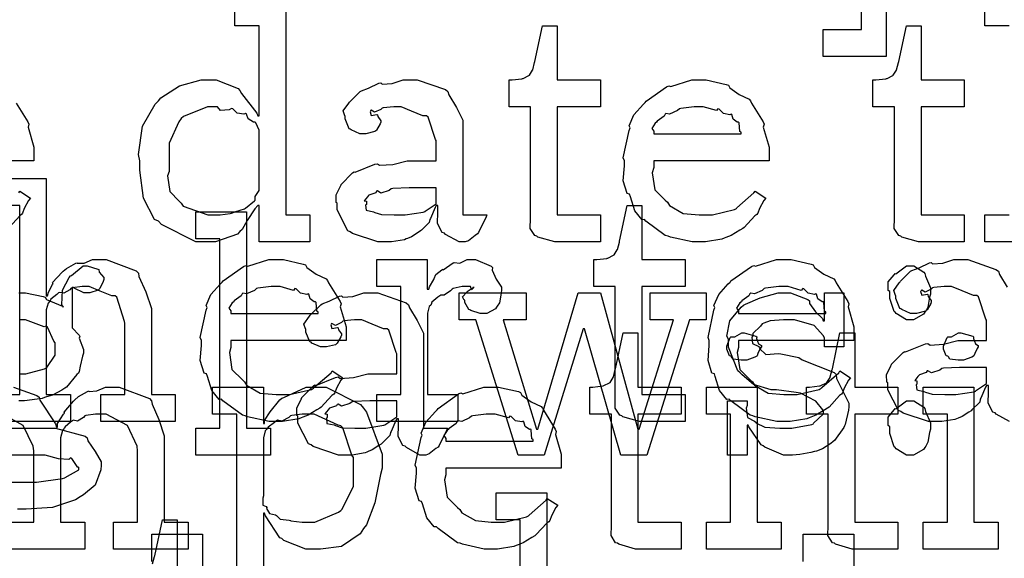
# Model space of a CAD drawing. Extents: x 0 to 8.5, y 0 to 11.
# Tile 165 of 256: x 3.995 to 4.5, y 5.087 to 5.364. Entities that reach past the tile are written whole.
import ezdxf

# ---------------------------------------------------------------- set-up
doc = ezdxf.new("R2010")
doc.units = 0
doc.layers.get('0').update_dxf_attribs({"linetype": 'CONTINUOUS'})

msp = doc.modelspace()

# ---------------------------------------------------------------- linework, layer by layer
at = {"color": 0}
for points in [[(4.40744, 5.3591), (4.42719, 5.3591), (4.42719, 5.4841), (4.40744, 5.4841), (4.40744, 5.49799), (4.43978, 5.49799), (4.43978, 5.34521), (4.40744, 5.34521), (4.40744, 5.3591)], [(4.27263, 5.24989), (4.26958, 5.24989), (4.26101, 5.25244), (4.26047, 5.25293), (4.25944, 5.25319), (4.25706, 5.25689), (4.25722, 5.2621), (4.25722, 5.26378), (4.25722, 5.31933), (4.24615, 5.31933), (4.24615, 5.33322), (4.24767, 5.33322), (4.24767, 5.33322), (4.25276, 5.33376), (4.2531, 5.33388), (4.25342, 5.33393), (4.25635, 5.33544), (4.25657, 5.33561), (4.25657, 5.33561), (4.25819, 5.33817), (4.25831, 5.33843), (4.25831, 5.33843), (4.25928, 5.34218), (4.25939, 5.34256), (4.26329, 5.361), (4.27089, 5.361), (4.27089, 5.33322), (4.29303, 5.33322), (4.29303, 5.31933), (4.27089, 5.31933), (4.27089, 5.26378), (4.29303, 5.26378), (4.29303, 5.24989), (4.29204, 5.24989), (4.28982, 5.24989), (4.28911, 5.24989), (4.28787, 5.24989), (4.28504, 5.24989), (4.28413, 5.24989), (4.28271, 5.24989), (4.27951, 5.24989), (4.27849, 5.24989), (4.27701, 5.24989), (4.27371, 5.24989), (4.27263, 5.24989)], [(4.45947, 5.24989), (4.45643, 5.24989), (4.44786, 5.25244), (4.44732, 5.25293), (4.44629, 5.25319), (4.4439, 5.25689), (4.44407, 5.2621), (4.44407, 5.26378), (4.44407, 5.31933), (4.433, 5.31933), (4.433, 5.33322), (4.43451, 5.33322), (4.43451, 5.33322), (4.43961, 5.33376), (4.43994, 5.33388), (4.44026, 5.33393), (4.44319, 5.33544), (4.44342, 5.33561), (4.44342, 5.33561), (4.44504, 5.33817), (4.44515, 5.33843), (4.44515, 5.33843), (4.44613, 5.34218), (4.44624, 5.34256), (4.45014, 5.361), (4.45774, 5.361), (4.45774, 5.33322), (4.47987, 5.33322), (4.47987, 5.31933), (4.45774, 5.31933), (4.45774, 5.26378), (4.47987, 5.26378), (4.47987, 5.24989), (4.47889, 5.24989), (4.47667, 5.24989), (4.47597, 5.24989), (4.47472, 5.24989), (4.4719, 5.24989), (4.47097, 5.24989), (4.46957, 5.24989), (4.46636, 5.24989), (4.46533, 5.24989), (4.46386, 5.24989), (4.46056, 5.24989), (4.45947, 5.24989)], [(4.18354, 5.24989), (4.17882, 5.24989), (4.16581, 5.25424), (4.16465, 5.2551), (4.16342, 5.25558), (4.15793, 5.26633), (4.15793, 5.26986), (4.15739, 5.27013), (4.15733, 5.27403), (4.15956, 5.27854), (4.15989, 5.27919), (4.15978, 5.27929), (4.16585, 5.28549), (4.16661, 5.28592), (4.1671, 5.28569), (4.17731, 5.28982), (4.17854, 5.29004), (4.17969, 5.28928), (4.18653, 5.28965), (4.19385, 5.29156), (4.19635, 5.29156), (4.20871, 5.29156), (4.20871, 5.30197), (4.20839, 5.30251), (4.20454, 5.31407), (4.20372, 5.31478), (4.20188, 5.31478), (4.19607, 5.31706), (4.19069, 5.31933), (4.18896, 5.31933), (4.18696, 5.31933), (4.18153, 5.31879), (4.18093, 5.31868), (4.18028, 5.31793), (4.17714, 5.31651), (4.1754, 5.31754), (4.17507, 5.31739), (4.17507, 5.31717), (4.17481, 5.31685), (4.17535, 5.31489), (4.17822, 5.31543), (4.17854, 5.31521), (4.17871, 5.31429), (4.18028, 5.31222), (4.18028, 5.31153), (4.18001, 5.31054), (4.17811, 5.30729), (4.17768, 5.30697), (4.17725, 5.30658), (4.17269, 5.30544), (4.17117, 5.30544), (4.16954, 5.30544), (4.1651, 5.30746), (4.16465, 5.30783), (4.16411, 5.30806), (4.16206, 5.3131), (4.16206, 5.31478), (4.16189, 5.31478), (4.16103, 5.31722), (4.16385, 5.32118), (4.16422, 5.32172), (4.1645, 5.3221), (4.16965, 5.32715), (4.17031, 5.32758), (4.17031, 5.32753), (4.17399, 5.32889), (4.17931, 5.33149), (4.18028, 5.33171), (4.18099, 5.33094), (4.18619, 5.33132), (4.19185, 5.33322), (4.19374, 5.33322), (4.199, 5.33322), (4.21349, 5.32818), (4.21479, 5.32715), (4.21522, 5.32553), (4.21924, 5.31901), (4.22239, 5.31244), (4.22239, 5.31022), (4.22239, 5.26378), (4.23475, 5.26378), (4.23432, 5.26286), (4.23047, 5.25472), (4.22999, 5.25401), (4.22879, 5.25319), (4.22537, 5.25043), (4.22358, 5.24989), (4.22304, 5.24989), (4.22054, 5.24989), (4.2136, 5.25369), (4.21306, 5.25444), (4.21186, 5.25483), (4.20942, 5.25944), (4.20958, 5.26514), (4.20958, 5.26704), (4.20958, 5.26856), (4.20871, 5.26856), (4.20817, 5.26758), (4.20578, 5.26199), (4.20546, 5.26139), (4.20514, 5.25993), (4.20117, 5.25597), (4.20068, 5.25553), (4.19954, 5.25483), (4.19613, 5.25261), (4.19401, 5.25168), (4.19331, 5.25142), (4.19243, 5.25103), (4.18576, 5.24989), (4.18354, 5.24989)], [(4.34429, 5.24989), (4.34017, 5.24989), (4.329, 5.25244), (4.32781, 5.25293), (4.32639, 5.25319), (4.31646, 5.26053), (4.31565, 5.26139), (4.31446, 5.26133), (4.31071, 5.26594), (4.30849, 5.27317), (4.30806, 5.27442), (4.30681, 5.27479), (4.30479, 5.28131), (4.30544, 5.28901), (4.30544, 5.29156), (4.30479, 5.29313), (4.30778, 5.30724), (4.30826, 5.30849), (4.30783, 5.30951), (4.31028, 5.31515), (4.31521, 5.32064), (4.31608, 5.3215), (4.31657, 5.32226), (4.32704, 5.32969), (4.32824, 5.33018), (4.32921, 5.32981), (4.34, 5.33322), (4.34364, 5.33322), (4.34744, 5.33322), (4.35769, 5.33089), (4.35883, 5.3304), (4.35949, 5.32904), (4.36431, 5.32563), (4.36936, 5.32324), (4.37011, 5.32238), (4.37061, 5.32129), (4.37663, 5.31164), (4.37706, 5.31044), (4.37668, 5.30886), (4.37967, 5.29867), (4.37967, 5.29525), (4.37967, 5.29156), (4.32042, 5.29156), (4.32042, 5.28808), (4.31972, 5.28549), (4.32107, 5.27669), (4.32639, 5.27138), (4.32758, 5.27029), (4.32861, 5.26867), (4.33561, 5.2646), (4.34375, 5.26378), (4.34646, 5.26378), (4.35058, 5.26378), (4.36193, 5.2665), (4.36296, 5.26704), (4.36317, 5.26736), (4.3719, 5.27507), (4.3725, 5.27593), (4.37793, 5.27246), (4.37696, 5.27126), (4.37468, 5.26708), (4.37381, 5.26465), (4.37337, 5.264), (4.3724, 5.26329), (4.36692, 5.25738), (4.36621, 5.25683), (4.36469, 5.25592), (4.36014, 5.25319), (4.35753, 5.25217), (4.35667, 5.25185), (4.35547, 5.25136), (4.34706, 5.24989), (4.34429, 5.24989)], [(4.09586, 5.26378), (4.09782, 5.26378), (4.10303, 5.26454), (4.10368, 5.26465), (4.10368, 5.26465), (4.10579, 5.26563), (4.11029, 5.26699), (4.11083, 5.26725), (4.11083, 5.26725), (4.1155, 5.271), (4.11583, 5.27138), (4.11583, 5.27138), (4.11578, 5.27322), (4.11778, 5.27626), (4.11778, 5.27724), (4.11778, 5.30588), (4.11778, 5.30729), (4.11615, 5.31114), (4.11583, 5.31153), (4.11496, 5.31147), (4.11219, 5.31315), (4.11139, 5.3156), (4.11083, 5.31586), (4.11003, 5.31549), (4.10661, 5.31608), (4.10433, 5.31836), (4.10368, 5.31847), (4.10249, 5.31787), (4.09804, 5.31749), (4.0964, 5.31933), (4.09586, 5.31933), (4.09136, 5.31933), (4.07894, 5.31429), (4.07785, 5.31326), (4.07667, 5.31164), (4.07156, 5.30067), (4.07156, 5.29699), (4.07156, 5.28614), (4.07081, 5.28386), (4.07194, 5.27588), (4.07676, 5.27089), (4.07785, 5.26986), (4.07878, 5.26833), (4.09158, 5.26378), (4.09586, 5.26378)], [(4.32042, 5.30544), (4.36535, 5.30544), (4.36535, 5.30632), (4.36458, 5.30658), (4.36426, 5.31114), (4.36404, 5.31153), (4.36333, 5.31147), (4.36117, 5.31299), (4.36057, 5.31538), (4.36014, 5.31565), (4.35943, 5.31526), (4.35628, 5.31592), (4.35406, 5.31814), (4.3534, 5.31825), (4.35271, 5.31739), (4.34586, 5.31933), (4.34364, 5.31933), (4.34115, 5.31933), (4.33436, 5.31847), (4.33365, 5.31825), (4.33257, 5.31739), (4.32861, 5.3156), (4.32671, 5.31592), (4.32628, 5.31565), (4.32574, 5.31451), (4.32215, 5.31196), (4.32194, 5.31153), (4.32118, 5.31093), (4.3195, 5.30826), (4.32042, 5.30681), (4.32042, 5.30632), (4.32042, 5.30544)], [(4.1894, 5.26378), (4.19282, 5.26378), (4.2021, 5.26525), (4.20307, 5.26551), (4.20301, 5.26568), (4.20871, 5.26947), (4.20871, 5.27072), (4.20871, 5.27767), (4.19786, 5.27767), (4.19482, 5.27767), (4.18653, 5.27735), (4.18571, 5.27724), (4.18463, 5.27636), (4.18033, 5.27501), (4.17854, 5.2761), (4.17811, 5.27593), (4.17774, 5.27512), (4.17421, 5.27399), (4.17399, 5.27376), (4.17339, 5.27317), (4.17182, 5.27111), (4.1729, 5.27083), (4.1729, 5.27072), (4.1729, 5.26921), (4.17253, 5.26878), (4.17279, 5.26617), (4.17649, 5.26535), (4.17725, 5.26508), (4.17725, 5.26508), (4.18072, 5.26394), (4.18722, 5.26378), (4.1894, 5.26378)], [(4.31614, 5.15756), (4.3131, 5.15756), (4.30453, 5.1601), (4.30399, 5.1606), (4.30296, 5.16086), (4.30057, 5.16456), (4.30072, 5.16976), (4.30072, 5.17144), (4.30072, 5.227), (4.28965, 5.227), (4.28965, 5.24089), (4.29118, 5.24089), (4.29118, 5.24089), (4.29628, 5.24143), (4.2966, 5.24154), (4.29693, 5.2416), (4.29986, 5.24311), (4.30007, 5.24328), (4.30007, 5.24328), (4.30171, 5.24582), (4.30181, 5.2461), (4.30181, 5.2461), (4.30279, 5.24983), (4.3029, 5.25022), (4.30681, 5.26867), (4.3144, 5.26867), (4.3144, 5.24089), (4.33653, 5.24089), (4.33653, 5.227), (4.3144, 5.227), (4.3144, 5.17144), (4.33653, 5.17144), (4.33653, 5.15756), (4.33556, 5.15756), (4.33333, 5.15756), (4.33263, 5.15756), (4.33138, 5.15756), (4.32856, 5.15756), (4.32764, 5.15756), (4.32622, 5.15756), (4.32303, 5.15756), (4.322, 5.15756), (4.32053, 5.15756), (4.31722, 5.15756), (4.31614, 5.15756)], [(4.08535, 5.15429), (4.09771, 5.15429), (4.09771, 5.25151), (4.08535, 5.25151), (4.08535, 5.2654), (4.11139, 5.2654), (4.11139, 5.15429), (4.12375, 5.15429), (4.12375, 5.1404), (4.08535, 5.1404), (4.08535, 5.15429)], [(4.12711, 5.15756), (4.12299, 5.15756), (4.11182, 5.1601), (4.11062, 5.1606), (4.10921, 5.16086), (4.09928, 5.16818), (4.09847, 5.16906), (4.09728, 5.169), (4.09353, 5.17361), (4.09131, 5.18083), (4.09088, 5.18207), (4.08963, 5.18246), (4.08762, 5.18896), (4.08826, 5.19667), (4.08826, 5.19922), (4.08762, 5.20079), (4.0906, 5.2149), (4.0911, 5.21615), (4.09065, 5.21718), (4.0931, 5.22282), (4.09804, 5.22831), (4.0989, 5.22917), (4.09939, 5.22993), (4.10986, 5.23736), (4.11106, 5.23785), (4.11203, 5.23747), (4.12283, 5.24089), (4.12646, 5.24089), (4.13026, 5.24089), (4.14051, 5.23856), (4.14165, 5.23807), (4.14231, 5.23671), (4.14714, 5.23329), (4.15218, 5.2309), (4.15294, 5.23004), (4.15343, 5.22894), (4.15944, 5.21929), (4.15989, 5.2181), (4.1595, 5.21653), (4.16249, 5.20632), (4.16249, 5.2029), (4.16249, 5.19922), (4.10325, 5.19922), (4.10325, 5.19575), (4.10254, 5.19314), (4.10389, 5.18435), (4.10921, 5.17904), (4.1104, 5.17796), (4.11143, 5.17632), (4.11843, 5.17225), (4.12657, 5.17144), (4.12929, 5.17144), (4.1334, 5.17144), (4.14475, 5.17415), (4.14578, 5.17469), (4.146, 5.17503), (4.15474, 5.18272), (4.15533, 5.1836), (4.16075, 5.18012), (4.15978, 5.17893), (4.1575, 5.17475), (4.15663, 5.17231), (4.15619, 5.17165), (4.15522, 5.17096), (4.14974, 5.16504), (4.14903, 5.1645), (4.14751, 5.16357), (4.14296, 5.16086), (4.14035, 5.15983), (4.13949, 5.1595), (4.13829, 5.15901), (4.12989, 5.15756), (4.12711, 5.15756)], [(4.17828, 5.17144), (4.19065, 5.17144), (4.19065, 5.227), (4.17828, 5.227), (4.17828, 5.24089), (4.2041, 5.24089), (4.2041, 5.22569), (4.20497, 5.22569), (4.20497, 5.22569), (4.20529, 5.22689), (4.20747, 5.23068), (4.20779, 5.23112), (4.20779, 5.23112), (4.2085, 5.23313), (4.21169, 5.23557), (4.21213, 5.23589), (4.2124, 5.23562), (4.21744, 5.23915), (4.21799, 5.23936), (4.21799, 5.23926), (4.22092, 5.23899), (4.22472, 5.24089), (4.22601, 5.24089), (4.22894, 5.24089), (4.23699, 5.23747), (4.23774, 5.23676), (4.23747, 5.2354), (4.23958, 5.23074), (4.24229, 5.22667), (4.24229, 5.22526), (4.24208, 5.22364), (4.24126, 5.21869), (4.24013, 5.2169), (4.23969, 5.21636), (4.23926, 5.21556), (4.23469, 5.21311), (4.23318, 5.21311), (4.23139, 5.21311), (4.22646, 5.21474), (4.22601, 5.21506), (4.22553, 5.21522), (4.22342, 5.21886), (4.22342, 5.22006), (4.22314, 5.22006), (4.22228, 5.22168), (4.2245, 5.22418), (4.22472, 5.22439), (4.22467, 5.22439), (4.22461, 5.22439), (4.22765, 5.22651), (4.22797, 5.22657), (4.22797, 5.22678), (4.22786, 5.2264), (4.22689, 5.22526), (4.2264, 5.227), (4.22624, 5.227), (4.22564, 5.227), (4.22428, 5.227), (4.22385, 5.227), (4.22211, 5.227), (4.21744, 5.22592), (4.2169, 5.22569), (4.21615, 5.22478), (4.21289, 5.2226), (4.21099, 5.22254), (4.21061, 5.22222), (4.20953, 5.22146), (4.20643, 5.21892), (4.20622, 5.21778), (4.20606, 5.21744), (4.20514, 5.21674), (4.20432, 5.21338), (4.20432, 5.21224), (4.20432, 5.17144), (4.21994, 5.17144), (4.21994, 5.15756), (4.17828, 5.15756), (4.17828, 5.17144)], [(4.38781, 5.15756), (4.38368, 5.15756), (4.3725, 5.1601), (4.37131, 5.1606), (4.3699, 5.16086), (4.35997, 5.16818), (4.35915, 5.16906), (4.35796, 5.169), (4.35422, 5.17361), (4.352, 5.18083), (4.35157, 5.18207), (4.35032, 5.18246), (4.34831, 5.18896), (4.34896, 5.19667), (4.34896, 5.19922), (4.34831, 5.20079), (4.35129, 5.2149), (4.35178, 5.21615), (4.35135, 5.21718), (4.35379, 5.22282), (4.35872, 5.22831), (4.3596, 5.22917), (4.36008, 5.22993), (4.37056, 5.23736), (4.37175, 5.23785), (4.37272, 5.23747), (4.38351, 5.24089), (4.38715, 5.24089), (4.39094, 5.24089), (4.40121, 5.23856), (4.40235, 5.23807), (4.403, 5.23671), (4.40782, 5.23329), (4.41287, 5.2309), (4.41363, 5.23004), (4.41411, 5.22894), (4.42014, 5.21929), (4.42057, 5.2181), (4.42019, 5.21653), (4.42318, 5.20632), (4.42318, 5.2029), (4.42318, 5.19922), (4.36393, 5.19922), (4.36393, 5.19575), (4.36322, 5.19314), (4.36458, 5.18435), (4.3699, 5.17904), (4.3711, 5.17796), (4.37213, 5.17632), (4.37912, 5.17225), (4.38726, 5.17144), (4.38997, 5.17144), (4.3941, 5.17144), (4.40543, 5.17415), (4.40647, 5.17469), (4.40668, 5.17503), (4.41542, 5.18272), (4.41601, 5.1836), (4.42144, 5.18012), (4.42046, 5.17893), (4.41818, 5.17475), (4.41732, 5.17231), (4.41689, 5.17165), (4.4159, 5.17096), (4.41043, 5.16504), (4.40972, 5.1645), (4.40821, 5.16357), (4.40365, 5.16086), (4.40104, 5.15983), (4.40018, 5.1595), (4.39899, 5.15901), (4.39057, 5.15756), (4.38781, 5.15756)], [(4.45204, 5.20985), (4.45014, 5.20985), (4.44488, 5.21311), (4.44444, 5.21376), (4.4439, 5.21408), (4.44162, 5.22086), (4.44162, 5.2231), (4.44162, 5.22439), (4.44086, 5.22504), (4.44081, 5.22939), (4.44396, 5.23307), (4.44444, 5.23372), (4.44482, 5.23356), (4.45019, 5.23763), (4.45204, 5.23763), (4.45394, 5.23763), (4.45915, 5.23438), (4.45964, 5.23372), (4.4599, 5.23226), (4.46246, 5.2264), (4.46246, 5.22439), (4.46246, 5.2231), (4.46208, 5.22146), (4.4611, 5.21642), (4.46007, 5.21442), (4.45964, 5.21376), (4.45899, 5.21278), (4.45378, 5.20985), (4.45204, 5.20985)], [(4.10325, 5.21311), (4.14817, 5.21311), (4.14817, 5.21397), (4.1474, 5.21425), (4.14708, 5.21881), (4.14686, 5.21918), (4.14615, 5.21913), (4.14399, 5.22065), (4.14339, 5.22304), (4.14296, 5.22331), (4.14225, 5.22293), (4.13911, 5.22358), (4.13688, 5.22581), (4.13624, 5.22592), (4.13553, 5.22504), (4.12869, 5.227), (4.12646, 5.227), (4.12397, 5.227), (4.11719, 5.22613), (4.11649, 5.22592), (4.1154, 5.22504), (4.11143, 5.22325), (4.10954, 5.22358), (4.1091, 5.22331), (4.10856, 5.22217), (4.10499, 5.21962), (4.10476, 5.21918), (4.104, 5.21858), (4.10232, 5.21593), (4.10325, 5.21446), (4.10325, 5.21397), (4.10325, 5.21311)], [(4.16336, 5.1404), (4.15864, 5.1404), (4.14561, 5.14475), (4.14447, 5.14561), (4.14324, 5.14611), (4.13775, 5.15685), (4.13775, 5.16037), (4.13721, 5.16064), (4.13715, 5.16456), (4.13938, 5.16906), (4.13971, 5.16971), (4.1396, 5.16982), (4.14567, 5.176), (4.14643, 5.17643), (4.14692, 5.17622), (4.15712, 5.18033), (4.15836, 5.18056), (4.1595, 5.17979), (4.16635, 5.18018), (4.17367, 5.18207), (4.17617, 5.18207), (4.18853, 5.18207), (4.18853, 5.19249), (4.18821, 5.19303), (4.18435, 5.20458), (4.18354, 5.20529), (4.18169, 5.20529), (4.17589, 5.20757), (4.17051, 5.20985), (4.16878, 5.20985), (4.16678, 5.20985), (4.16135, 5.20931), (4.16075, 5.20921), (4.1601, 5.20844), (4.15696, 5.20703), (4.15522, 5.20806), (4.15489, 5.2079), (4.15489, 5.20768), (4.15462, 5.20736), (4.15517, 5.2054), (4.15804, 5.20594), (4.15836, 5.20574), (4.15853, 5.20481), (4.1601, 5.20275), (4.1601, 5.20204), (4.15983, 5.20107), (4.15793, 5.19781), (4.1575, 5.19749), (4.15707, 5.1971), (4.1525, 5.19596), (4.15099, 5.19596), (4.14936, 5.19596), (4.14492, 5.19797), (4.14447, 5.19835), (4.14393, 5.19857), (4.14187, 5.20361), (4.14187, 5.20529), (4.14171, 5.20529), (4.14085, 5.20774), (4.14367, 5.21169), (4.14404, 5.21224), (4.14432, 5.21262), (4.14947, 5.21767), (4.15012, 5.2181), (4.15012, 5.21804), (4.15381, 5.2194), (4.15913, 5.222), (4.1601, 5.22222), (4.16081, 5.22146), (4.16601, 5.22185), (4.17165, 5.22374), (4.17356, 5.22374), (4.17882, 5.22374), (4.19331, 5.21869), (4.19461, 5.21767), (4.19504, 5.21604), (4.19906, 5.20953), (4.20221, 5.20296), (4.20221, 5.20074), (4.20221, 5.15429), (4.21457, 5.15429), (4.21414, 5.15338), (4.21029, 5.14524), (4.20979, 5.14453), (4.20861, 5.14372), (4.20518, 5.14094), (4.2034, 5.1404), (4.20285, 5.1404), (4.20036, 5.1404), (4.19342, 5.14421), (4.19287, 5.14497), (4.19168, 5.14535), (4.18924, 5.14996), (4.1894, 5.15565), (4.1894, 5.15756), (4.1894, 5.15907), (4.18853, 5.15907), (4.18799, 5.1581), (4.1856, 5.1525), (4.18528, 5.15192), (4.18494, 5.15044), (4.18099, 5.14649), (4.1805, 5.14606), (4.17936, 5.14535), (4.17594, 5.14312), (4.17383, 5.14219), (4.17312, 5.14193), (4.17225, 5.14154), (4.16558, 5.1404), (4.16336, 5.1404)], [(4.22917, 5.20985), (4.22049, 5.20985), (4.22049, 5.22374), (4.25499, 5.22374), (4.25499, 5.20985), (4.24306, 5.20985), (4.26019, 5.15365), (4.26085, 5.15365), (4.28168, 5.22374), (4.29318, 5.22374), (4.31228, 5.15365), (4.31293, 5.15365), (4.33051, 5.20985), (4.31858, 5.20985), (4.31858, 5.22374), (4.34744, 5.22374), (4.34744, 5.20985), (4.33876, 5.20985), (4.31685, 5.1404), (4.3036, 5.1404), (4.28494, 5.20529), (4.28429, 5.20529), (4.26411, 5.1404), (4.25087, 5.1404), (4.22917, 5.20985)], [(4.39046, 5.1404), (4.38699, 5.1404), (4.37756, 5.14442), (4.37657, 5.14518), (4.3756, 5.14561), (4.36931, 5.15483), (4.36897, 5.15582), (4.36833, 5.15582), (4.36833, 5.1404), (4.35835, 5.1404), (4.35835, 5.16818), (4.36833, 5.16818), (4.36833, 5.16581), (4.36789, 5.16444), (4.36865, 5.15967), (4.37213, 5.15788), (4.37289, 5.15733), (4.37278, 5.1569), (4.3775, 5.15468), (4.3851, 5.15429), (4.38764, 5.15429), (4.39133, 5.15429), (4.40153, 5.15614), (4.4024, 5.15647), (4.40224, 5.15668), (4.40761, 5.16157), (4.40761, 5.16319), (4.40728, 5.16368), (4.4036, 5.16813), (4.39583, 5.17219), (4.3935, 5.17253), (4.38351, 5.17383), (4.38081, 5.17383), (4.37169, 5.17665), (4.36589, 5.18169), (4.36486, 5.18272), (4.36361, 5.18375), (4.35878, 5.19586), (4.35878, 5.19987), (4.35792, 5.20144), (4.35943, 5.20942), (4.36529, 5.21642), (4.3666, 5.21744), (4.36751, 5.21789), (4.37511, 5.22125), (4.38433, 5.22374), (4.38743, 5.22374), (4.39068, 5.22374), (4.39958, 5.22032), (4.40044, 5.21962), (4.40044, 5.21821), (4.40343, 5.21392), (4.40707, 5.2105), (4.40739, 5.20942), (4.40804, 5.20942), (4.40804, 5.22374), (4.41803, 5.22374), (4.41803, 5.19596), (4.40804, 5.19596), (4.40804, 5.20053), (4.40767, 5.20171), (4.40283, 5.20697), (4.39274, 5.20985), (4.38938, 5.20985), (4.38704, 5.20985), (4.38015, 5.20936), (4.3769, 5.20822), (4.37614, 5.2079), (4.37532, 5.2066), (4.37136, 5.20285), (4.37136, 5.20161), (4.37088, 5.20096), (4.3711, 5.19769), (4.3744, 5.19618), (4.37506, 5.19575), (4.37483, 5.1951), (4.37804, 5.192), (4.38456, 5.19265), (4.38569, 5.19249), (4.39501, 5.19054), (4.39671, 5.1894), (4.41303, 5.18289), (4.41411, 5.18186), (4.41433, 5.17974), (4.41769, 5.17296), (4.42063, 5.1671), (4.42063, 5.16515), (4.42036, 5.16342), (4.41878, 5.15614), (4.41846, 5.15539), (4.41808, 5.15457), (4.41325, 5.14794), (4.4126, 5.14735), (4.41129, 5.14632), (4.40712, 5.14356), (4.40397, 5.14247), (4.40306, 5.14214), (4.40115, 5.14176), (4.39551, 5.14063), (4.39171, 5.1404), (4.39046, 5.1404)], [(4.36393, 5.21311), (4.40886, 5.21311), (4.40886, 5.21397), (4.4081, 5.21425), (4.40776, 5.21881), (4.40756, 5.21918), (4.40685, 5.21913), (4.40468, 5.22065), (4.40408, 5.22304), (4.40365, 5.22331), (4.40294, 5.22293), (4.39979, 5.22358), (4.39757, 5.22581), (4.39692, 5.22592), (4.39621, 5.22504), (4.38938, 5.227), (4.38715, 5.227), (4.38465, 5.227), (4.37788, 5.22613), (4.37717, 5.22592), (4.37608, 5.22504), (4.37213, 5.22325), (4.37022, 5.22358), (4.36979, 5.22331), (4.36925, 5.22217), (4.36567, 5.21962), (4.36546, 5.21918), (4.36469, 5.21858), (4.36301, 5.21593), (4.36393, 5.21446), (4.36393, 5.21397), (4.36393, 5.21311)], [(4.31407, 5.09201), (4.31104, 5.09201), (4.30246, 5.09457), (4.30192, 5.09506), (4.30089, 5.09532), (4.2985, 5.09901), (4.29867, 5.10422), (4.29867, 5.1059), (4.29867, 5.16146), (4.2876, 5.16146), (4.2876, 5.17535), (4.28911, 5.17535), (4.28911, 5.17535), (4.29422, 5.17589), (4.29454, 5.176), (4.29486, 5.17606), (4.29779, 5.17757), (4.29801, 5.17774), (4.29801, 5.17774), (4.29964, 5.18028), (4.29975, 5.18056), (4.29975, 5.18056), (4.30072, 5.18431), (4.30083, 5.18468), (4.30474, 5.20313), (4.31233, 5.20313), (4.31233, 5.17535), (4.33447, 5.17535), (4.33447, 5.16146), (4.31233, 5.16146), (4.31233, 5.1059), (4.33447, 5.1059), (4.33447, 5.09201), (4.3335, 5.09201), (4.33128, 5.09201), (4.33057, 5.09201), (4.32932, 5.09201), (4.3265, 5.09201), (4.32557, 5.09201), (4.32417, 5.09201), (4.32096, 5.09201), (4.31993, 5.09201), (4.31847, 5.09201), (4.31515, 5.09201), (4.31407, 5.09201)], [(4.36681, 5.18924), (4.3654, 5.18924), (4.36122, 5.18972), (4.3604, 5.19092), (4.36008, 5.19119), (4.35932, 5.19135), (4.35792, 5.19482), (4.35792, 5.19596), (4.35792, 5.1964), (4.35792, 5.1964), (4.35969, 5.20085), (4.36008, 5.20117), (4.36008, 5.20117), (4.36203, 5.20117), (4.36561, 5.20313), (4.36681, 5.20313), (4.36681, 5.20313), (4.37294, 5.2015), (4.37332, 5.20117), (4.37321, 5.20031), (4.37429, 5.19749), (4.37571, 5.19667), (4.37571, 5.1964), (4.37571, 5.19596), (4.37517, 5.19521), (4.37397, 5.19254), (4.37354, 5.1914), (4.37332, 5.19119), (4.3724, 5.19069), (4.36817, 5.18924), (4.36681, 5.18924)], [(4.4254, 5.09201), (4.42236, 5.09201), (4.41379, 5.09457), (4.41325, 5.09506), (4.41222, 5.09532), (4.40983, 5.09901), (4.41, 5.10422), (4.41, 5.1059), (4.41, 5.16146), (4.39893, 5.16146), (4.39893, 5.17535), (4.40044, 5.17535), (4.40044, 5.17535), (4.40554, 5.17589), (4.40587, 5.176), (4.40619, 5.17606), (4.40913, 5.17757), (4.40935, 5.17774), (4.40935, 5.17774), (4.41097, 5.18028), (4.41108, 5.18056), (4.41108, 5.18056), (4.41206, 5.18431), (4.41217, 5.18468), (4.41607, 5.20313), (4.42367, 5.20313), (4.42367, 5.17535), (4.44581, 5.17535), (4.44581, 5.16146), (4.42367, 5.16146), (4.42367, 5.1059), (4.44581, 5.1059), (4.44581, 5.09201), (4.44482, 5.09201), (4.4426, 5.09201), (4.44189, 5.09201), (4.44065, 5.09201), (4.43782, 5.09201), (4.4369, 5.09201), (4.43549, 5.09201), (4.43229, 5.09201), (4.43126, 5.09201), (4.42979, 5.09201), (4.42649, 5.09201), (4.4254, 5.09201)], [(4.47814, 5.18924), (4.47672, 5.18924), (4.47254, 5.18972), (4.47174, 5.19092), (4.4714, 5.19119), (4.47065, 5.19135), (4.46924, 5.19482), (4.46924, 5.19596), (4.46924, 5.1964), (4.46924, 5.1964), (4.47103, 5.20085), (4.4714, 5.20117), (4.4714, 5.20117), (4.47336, 5.20117), (4.47694, 5.20313), (4.47814, 5.20313), (4.47814, 5.20313), (4.48426, 5.2015), (4.48465, 5.20117), (4.48454, 5.20031), (4.48562, 5.19749), (4.48703, 5.19667), (4.48703, 5.1964), (4.48703, 5.19596), (4.48649, 5.19521), (4.48529, 5.19254), (4.48486, 5.1914), (4.48465, 5.19119), (4.48372, 5.19069), (4.47949, 5.18924), (4.47814, 5.18924)], [(4.47206, 5.17144), (4.47547, 5.17144), (4.48475, 5.1729), (4.48574, 5.17318), (4.48568, 5.17333), (4.49138, 5.17714), (4.49138, 5.17839), (4.49138, 5.18533), (4.48053, 5.18533), (4.47749, 5.18533), (4.46918, 5.185), (4.46837, 5.1849), (4.46729, 5.18403), (4.463, 5.18267), (4.46121, 5.18375), (4.46078, 5.1836), (4.46039, 5.18278), (4.45687, 5.18164), (4.45665, 5.18143), (4.45606, 5.18083), (4.45449, 5.17876), (4.45557, 5.1785), (4.45557, 5.17839), (4.45557, 5.17686), (4.45518, 5.17643), (4.45546, 5.17383), (4.45915, 5.17301), (4.4599, 5.17275), (4.4599, 5.17275), (4.46338, 5.1716), (4.46989, 5.17144), (4.47206, 5.17144)], [(4.23753, 5.09201), (4.2334, 5.09201), (4.22222, 5.09457), (4.22103, 5.09506), (4.21962, 5.09532), (4.20969, 5.10265), (4.20888, 5.10351), (4.20768, 5.10346), (4.20394, 5.10807), (4.20171, 5.11529), (4.20128, 5.11654), (4.20003, 5.11692), (4.19803, 5.12343), (4.19868, 5.13113), (4.19868, 5.13368), (4.19803, 5.13525), (4.20101, 5.14936), (4.2015, 5.15061), (4.20107, 5.15164), (4.2035, 5.15728), (4.20844, 5.16276), (4.20931, 5.16363), (4.20979, 5.16439), (4.22026, 5.17182), (4.22146, 5.17231), (4.22244, 5.17193), (4.23324, 5.17535), (4.23687, 5.17535), (4.24067, 5.17535), (4.25092, 5.17301), (4.25206, 5.17253), (4.25271, 5.17117), (4.25754, 5.16775), (4.26258, 5.16536), (4.26335, 5.1645), (4.26383, 5.16342), (4.26986, 5.15375), (4.27029, 5.15256), (4.26992, 5.15099), (4.27289, 5.14079), (4.27289, 5.13737), (4.27289, 5.13368), (4.21365, 5.13368), (4.21365, 5.13021), (4.21294, 5.12761), (4.21431, 5.11882), (4.21962, 5.1135), (4.22081, 5.11242), (4.22185, 5.11079), (4.22885, 5.10672), (4.23699, 5.1059), (4.23969, 5.1059), (4.24382, 5.1059), (4.25515, 5.10861), (4.25618, 5.10915), (4.2564, 5.10949), (4.26514, 5.11719), (4.26574, 5.11806), (4.27115, 5.11458), (4.27018, 5.11339), (4.2679, 5.10921), (4.26704, 5.10678), (4.2666, 5.10612), (4.26563, 5.10542), (4.26014, 5.0995), (4.25944, 5.09896), (4.25792, 5.09804), (4.25336, 5.09532), (4.25076, 5.09429), (4.24989, 5.09397), (4.24869, 5.09347), (4.24029, 5.09201), (4.23753, 5.09201)], [(4.3475, 5.1059), (4.35986, 5.1059), (4.35986, 5.16146), (4.3475, 5.16146), (4.3475, 5.17535), (4.37354, 5.17535), (4.37354, 5.1059), (4.3859, 5.1059), (4.3859, 5.09201), (4.3475, 5.09201), (4.3475, 5.1059)], [(4.45882, 5.1059), (4.47119, 5.1059), (4.47119, 5.16146), (4.45882, 5.16146), (4.45882, 5.17535), (4.48486, 5.17535), (4.48486, 5.1059), (4.49724, 5.1059), (4.49724, 5.09201), (4.45882, 5.09201), (4.45882, 5.1059)], [(4.16922, 5.15429), (4.17264, 5.15429), (4.18192, 5.15576), (4.18289, 5.15603), (4.18283, 5.15619), (4.18853, 5.16), (4.18853, 5.16124), (4.18853, 5.16818), (4.17768, 5.16818), (4.17464, 5.16818), (4.16635, 5.16786), (4.16553, 5.16775), (4.16444, 5.16689), (4.16015, 5.16553), (4.15836, 5.16661), (4.15793, 5.16644), (4.15756, 5.16564), (4.15403, 5.1645), (4.15381, 5.16428), (4.15321, 5.16368), (4.15164, 5.16162), (4.15272, 5.16135), (4.15272, 5.16124), (4.15272, 5.15972), (4.15235, 5.15929), (4.15261, 5.15668), (4.15631, 5.15587), (4.15707, 5.1556), (4.15707, 5.1556), (4.16054, 5.15446), (4.16704, 5.15429), (4.16922, 5.15429)], [(4.45204, 5.1404), (4.45014, 5.1404), (4.44488, 5.14367), (4.44444, 5.14432), (4.4439, 5.14464), (4.44162, 5.15142), (4.44162, 5.15365), (4.44162, 5.15494), (4.44086, 5.1556), (4.44081, 5.15994), (4.44396, 5.16363), (4.44444, 5.16428), (4.44482, 5.16411), (4.45019, 5.16818), (4.45204, 5.16818), (4.45394, 5.16818), (4.45915, 5.16493), (4.45964, 5.16428), (4.4599, 5.16282), (4.46246, 5.15696), (4.46246, 5.15494), (4.46246, 5.15365), (4.46208, 5.15201), (4.4611, 5.14697), (4.46007, 5.14497), (4.45964, 5.14432), (4.45899, 5.14333), (4.45378, 5.1404), (4.45204, 5.1404)], [(4.14193, 5.1059), (4.14638, 5.1059), (4.15864, 5.111), (4.15972, 5.11199), (4.16054, 5.11253), (4.16624, 5.12435), (4.16624, 5.12825), (4.16624, 5.13911), (4.16542, 5.14035), (4.16081, 5.1544), (4.15972, 5.15539), (4.15842, 5.15576), (4.14606, 5.16146), (4.14193, 5.16146), (4.13992, 5.16146), (4.13456, 5.16075), (4.1339, 5.1606), (4.13308, 5.15967), (4.1295, 5.15788), (4.12722, 5.15826), (4.12674, 5.15799), (4.12565, 5.15717), (4.12244, 5.15474), (4.1219, 5.15392), (4.12175, 5.15365), (4.12088, 5.15278), (4.12001, 5.14919), (4.12001, 5.148), (4.12001, 5.11936), (4.11968, 5.11828), (4.11979, 5.11458), (4.12147, 5.11393), (4.12175, 5.1135), (4.12158, 5.11285), (4.1231, 5.11035), (4.12619, 5.10969), (4.12674, 5.10938), (4.12668, 5.10932), (4.12869, 5.10742), (4.13325, 5.10693), (4.1339, 5.10678), (4.13411, 5.10656), (4.13997, 5.1059), (4.14193, 5.1059)], [(4.21365, 5.14757), (4.25857, 5.14757), (4.25857, 5.14844), (4.25782, 5.14871), (4.25749, 5.15326), (4.25726, 5.15365), (4.25657, 5.1536), (4.25439, 5.15511), (4.25379, 5.1575), (4.25336, 5.15776), (4.25265, 5.15739), (4.24951, 5.15804), (4.24729, 5.16026), (4.24664, 5.16037), (4.24593, 5.1595), (4.2391, 5.16146), (4.23687, 5.16146), (4.23438, 5.16146), (4.2276, 5.1606), (4.22689, 5.16037), (4.22581, 5.1595), (4.22185, 5.15771), (4.21994, 5.15804), (4.21951, 5.15776), (4.21897, 5.15663), (4.21539, 5.15408), (4.21517, 5.15365), (4.21442, 5.15306), (4.21272, 5.15039), (4.21365, 5.14893), (4.21365, 5.14844), (4.21365, 5.14757)]]:
    msp.add_lwpolyline(points, close=True, dxfattribs=at)
for points in [[(4.13146, 5.37489), (4.13146, 5.26378), (4.14382, 5.26378), (4.14382, 5.24989), (4.11778, 5.24989), (4.11778, 5.26856), (4.11714, 5.26856), (4.11556, 5.26693), (4.11176, 5.26085), (4.10906, 5.25629), (4.10801, 5.25532), (4.10667, 5.25396), (4.09543, 5.24989), (4.09174, 5.24989), (4.09174, 5.24989), (4.08535, 5.24989), (4.06776, 5.25879), (4.06614, 5.26053), (4.06418, 5.26144), (4.05843, 5.2724), (4.05658, 5.28678), (4.05658, 5.29156), (4.05588, 5.29492), (4.05789, 5.30935), (4.06451, 5.32064), (4.06614, 5.32238), (4.06743, 5.32394), (4.07688, 5.33014), (4.088, 5.33322), (4.09174, 5.33322), (4.09581, 5.33322), (4.10699, 5.32872), (4.10801, 5.32781), (4.10872, 5.32622), (4.11664, 5.31608), (4.11714, 5.31478), (4.11778, 5.31478), (4.11778, 5.361), (4.10542, 5.361), (4.10542, 5.37489)], [(4.50288, 5.361), (4.4905, 5.361), (4.4905, 5.37489)], [(3.99311, 5.32129), (3.99914, 5.31164), (3.99957, 5.31044), (3.99918, 5.30886), (4.00217, 5.29867), (4.00217, 5.29525), (4.00217, 5.29156), (3.94293, 5.29156)], [(3.98253, 5.28256), (4.00857, 5.28256), (4.00857, 5.22222), (4.00922, 5.22222), (4.00922, 5.22222), (4.00971, 5.22418), (4.01172, 5.22797), (4.01204, 5.22851), (4.01178, 5.229), (4.01671, 5.23438), (4.01725, 5.23481), (4.01725, 5.23481), (4.01893, 5.23633), (4.02371, 5.23893), (4.02442, 5.23915), (4.02447, 5.23893), (4.028, 5.23893), (4.03228, 5.24089), (4.03375, 5.24089), (4.03928, 5.24089), (4.05474, 5.23514), (4.05588, 5.23394), (4.05615, 5.23221), (4.05968, 5.22433), (4.06261, 5.21576), (4.06261, 5.21289), (4.06261, 5.17144), (4.07476, 5.17144), (4.07476, 5.15756), (4.03657, 5.15756), (4.03657, 5.17144), (4.04893, 5.17144), (4.04893, 5.20811), (4.04867, 5.20899), (4.04476, 5.22146), (4.04394, 5.22222), (4.04215, 5.22228), (4.03624, 5.22467), (4.0306, 5.227), (4.02875, 5.227), (4.02692, 5.227), (4.02197, 5.22629), (4.02138, 5.22613), (4.02072, 5.22526), (4.01758, 5.22358), (4.01535, 5.22401), (4.01486, 5.22374), (4.01389, 5.22293), (4.01096, 5.22049), (4.01047, 5.21967), (4.01031, 5.2194), (4.0095, 5.21847), (4.00857, 5.21496), (4.00857, 5.21376), (4.00857, 5.17144), (4.02094, 5.17144), (4.02094, 5.15756), (3.98253, 5.15756)], [(3.99442, 5.27507), (3.99501, 5.27593), (4.00043, 5.27246), (3.99946, 5.27126), (3.99718, 5.26708), (3.99631, 5.26465), (3.99588, 5.264), (3.9949, 5.26329), (3.98942, 5.25738)], [(3.98253, 5.17144), (3.9949, 5.17144), (3.9949, 5.26867), (3.98253, 5.26867)], [(4.52892, 5.24989), (4.4905, 5.24989), (4.4905, 5.26378), (4.4905, 5.26378), (4.50288, 5.26378)], [(3.99447, 5.22374), (3.99783, 5.22374), (4.00694, 5.22194), (4.00792, 5.22157), (4.00868, 5.22026), (4.01682, 5.2169), (4.01747, 5.21636), (4.0165, 5.21767), (4.01682, 5.2251), (4.02035, 5.23161), (4.02094, 5.23242), (4.02143, 5.23258), (4.02756, 5.23763), (4.02962, 5.23763), (4.02962, 5.23763), (4.03504, 5.236), (4.03549, 5.23568), (4.03575, 5.23443), (4.03808, 5.23167), (4.03808, 5.23068), (4.03771, 5.2296), (4.03608, 5.22601), (4.03569, 5.22569), (4.03515, 5.22521), (4.03097, 5.22374), (4.02962, 5.22374), (4.02783, 5.22374), (4.02285, 5.22613), (4.02246, 5.22657), (4.02181, 5.22657), (4.02181, 5.20703), (4.02192, 5.20578), (4.02539, 5.20199), (4.02572, 5.20139), (4.0255, 5.20042), (4.02767, 5.19467), (4.02767, 5.19271), (4.02707, 5.19114), (4.02599, 5.18604), (4.0255, 5.18326), (4.02507, 5.18251), (4.02419, 5.18175), (4.01888, 5.17524), (4.01812, 5.17469), (4.01654, 5.17378), (4.01178, 5.17117), (4.00868, 5.17025), (4.00771, 5.16992), (4.00651, 5.16949), (3.99744, 5.16818), (3.99447, 5.16818)], [(4.50319, 5.15756), (4.49625, 5.16135), (4.49571, 5.16211), (4.49451, 5.16249), (4.49208, 5.1671), (4.49224, 5.17279), (4.49224, 5.17469), (4.49224, 5.17622), (4.49138, 5.17622), (4.49083, 5.17524), (4.48844, 5.16965), (4.48812, 5.16906), (4.48779, 5.16758), (4.48383, 5.16363), (4.48335, 5.16319), (4.48221, 5.16249), (4.47879, 5.16026), (4.47667, 5.15935), (4.47597, 5.15907), (4.4751, 5.15869), (4.46843, 5.15756), (4.46619, 5.15756), (4.46619, 5.15756), (4.46149, 5.15756), (4.44846, 5.16189), (4.44732, 5.16276), (4.44607, 5.16325), (4.4406, 5.17399), (4.4406, 5.17751), (4.44006, 5.17779), (4.44, 5.18169), (4.44222, 5.18619), (4.44254, 5.18685), (4.44243, 5.18696), (4.44851, 5.19314), (4.44928, 5.19358), (4.44976, 5.19336), (4.45996, 5.19749), (4.46121, 5.19769), (4.46235, 5.19694), (4.46918, 5.19732), (4.47651, 5.19922), (4.479, 5.19922), (4.49138, 5.19922), (4.49138, 5.20964), (4.49104, 5.21018), (4.48719, 5.22174), (4.48639, 5.22244), (4.48454, 5.22244), (4.47874, 5.22472), (4.47336, 5.227), (4.47163, 5.227), (4.46962, 5.227), (4.46419, 5.22646), (4.4636, 5.22635), (4.46294, 5.22558), (4.45979, 5.22418), (4.45806, 5.22521), (4.45774, 5.22504), (4.45774, 5.22483), (4.45747, 5.2245), (4.45801, 5.22254), (4.46089, 5.2231), (4.46121, 5.22287), (4.46137, 5.22194), (4.46294, 5.21989), (4.46294, 5.21918), (4.46268, 5.21821), (4.46078, 5.21496), (4.46035, 5.21463), (4.4599, 5.21425), (4.45535, 5.21311), (4.45383, 5.21311), (4.45221, 5.21311), (4.44775, 5.21511), (4.44732, 5.2155), (4.44678, 5.21571), (4.44472, 5.22076), (4.44472, 5.22244), (4.44456, 5.22244), (4.44368, 5.22488), (4.4465, 5.22885), (4.44689, 5.22939), (4.44715, 5.22976), (4.45231, 5.23481), (4.45296, 5.23525), (4.45296, 5.23519), (4.45665, 5.23654), (4.46197, 5.23915), (4.46294, 5.23936), (4.46365, 5.23861), (4.46886, 5.23899), (4.4745, 5.24089), (4.4764, 5.24089), (4.48167, 5.24089), (4.49615, 5.23583), (4.49744, 5.23481), (4.49789, 5.23318), (4.5019, 5.22667)], [(3.99468, 5.18207), (3.9981, 5.18207), (4.0076, 5.18463), (4.00836, 5.18511), (4.0089, 5.18544), (4.01313, 5.19174), (4.01313, 5.19379), (4.01313, 5.19814), (4.01247, 5.19889), (4.00911, 5.20611), (4.00836, 5.2066), (4.00738, 5.20628), (3.99783, 5.20985), (3.99468, 5.20985)], [(3.99164, 5.17535), (4.00375, 5.17101), (4.00483, 5.17014), (4.00532, 5.16862), (4.01329, 5.15647), (4.01372, 5.15474), (4.01438, 5.15474), (4.01438, 5.15653), (4.01747, 5.16135), (4.01785, 5.16189), (4.01768, 5.16249), (4.02251, 5.16813), (4.02306, 5.16862), (4.02306, 5.16862), (4.02507, 5.17046), (4.02974, 5.17312), (4.03043, 5.17339), (4.0306, 5.17301), (4.03444, 5.17339), (4.0389, 5.17535), (4.04042, 5.17535), (4.04596, 5.17535), (4.06147, 5.16938), (4.06256, 5.16818), (4.06288, 5.1665), (4.06629, 5.15869), (4.06907, 5.15022), (4.06907, 5.14735), (4.06907, 5.1059), (4.08143, 5.1059), (4.08143, 5.09201), (4.04303, 5.09201), (4.04303, 5.1059), (4.05539, 5.1059), (4.05539, 5.14258), (4.05524, 5.14501), (4.05018, 5.15565), (4.03928, 5.16146), (4.03564, 5.16146), (4.03381, 5.16146), (4.02886, 5.16075), (4.02826, 5.1606), (4.02767, 5.15972), (4.02458, 5.15788), (4.0224, 5.15826), (4.02197, 5.15799), (4.02106, 5.15722), (4.01828, 5.15489), (4.01779, 5.15414), (4.01764, 5.15386), (4.01682, 5.15294), (4.0159, 5.14925), (4.0159, 5.148), (4.0159, 5.1059), (4.02826, 5.1059), (4.02826, 5.09201), (3.98986, 5.09201)], [(4.10633, 5.07813), (4.10633, 5.16146), (4.09397, 5.16146), (4.09397, 5.17535), (4.12001, 5.17535), (4.12001, 5.15668), (4.12067, 5.15668), (4.12067, 5.15821), (4.12354, 5.1626), (4.12853, 5.16883), (4.12956, 5.16971), (4.13049, 5.16997), (4.14199, 5.17535), (4.14583, 5.17535), (4.15224, 5.17535), (4.16982, 5.16635), (4.17144, 5.1645), (4.17296, 5.16249), (4.18099, 5.1409), (4.18099, 5.13368), (4.18012, 5.13032), (4.17725, 5.11583), (4.17301, 5.10449), (4.17144, 5.10265), (4.16976, 5.09999), (4.1601, 5.09337), (4.14936, 5.09201), (4.14583, 5.09201), (4.14176, 5.09201), (4.13058, 5.09657), (4.12956, 5.09744), (4.12847, 5.09793), (4.1211, 5.10921), (4.12067, 5.11046), (4.12001, 5.11046), (4.12001, 5.07813)], [(3.98986, 5.1059), (4.00222, 5.1059), (4.00222, 5.14258), (4.00185, 5.14501), (3.99675, 5.15565), (3.98617, 5.16146)], [(3.98817, 5.15429), (4.00792, 5.15429), (4.01335, 5.15429), (4.02843, 5.15018), (4.02962, 5.14931), (4.02994, 5.14774), (4.03369, 5.14219), (4.03678, 5.13699), (4.03678, 5.13519), (4.03651, 5.13282), (4.03364, 5.125), (4.02772, 5.11996), (4.02593, 5.11893), (4.0236, 5.11735), (4.01167, 5.11344), (3.99826, 5.11263), (3.99382, 5.11263)], [(3.99078, 5.12651), (3.99858, 5.12651), (4.00347, 5.12651), (4.01693, 5.12836), (4.01812, 5.12869), (4.01828, 5.12885), (4.02528, 5.13282), (4.02528, 5.13411), (4.02479, 5.134), (4.02165, 5.13861), (4.02094, 5.13889), (4.02007, 5.13813), (4.01476, 5.13851), (4.00797, 5.1404), (4.00575, 5.1404), (3.97971, 5.1404)], [(4.25185, 4.99593), (4.25185, 5.10704), (4.23947, 5.10704), (4.23947, 5.12093), (4.26551, 5.12093), (4.26551, 5.0606)], [(4.06315, 5.08447), (4.06413, 5.08822), (4.06424, 5.0886), (4.06814, 5.10704), (4.07574, 5.10704), (4.07574, 5.07926)], [(4.06267, 5.08578), (4.06267, 5.09967), (4.08871, 5.09967), (4.08871, 4.98856)], [(4.39714, 5.08578), (4.39714, 5.09967), (4.42318, 5.09967), (4.42318, 5.03933)]]:
    msp.add_lwpolyline(points, dxfattribs=at)

doc.saveas('drawing.dxf')
